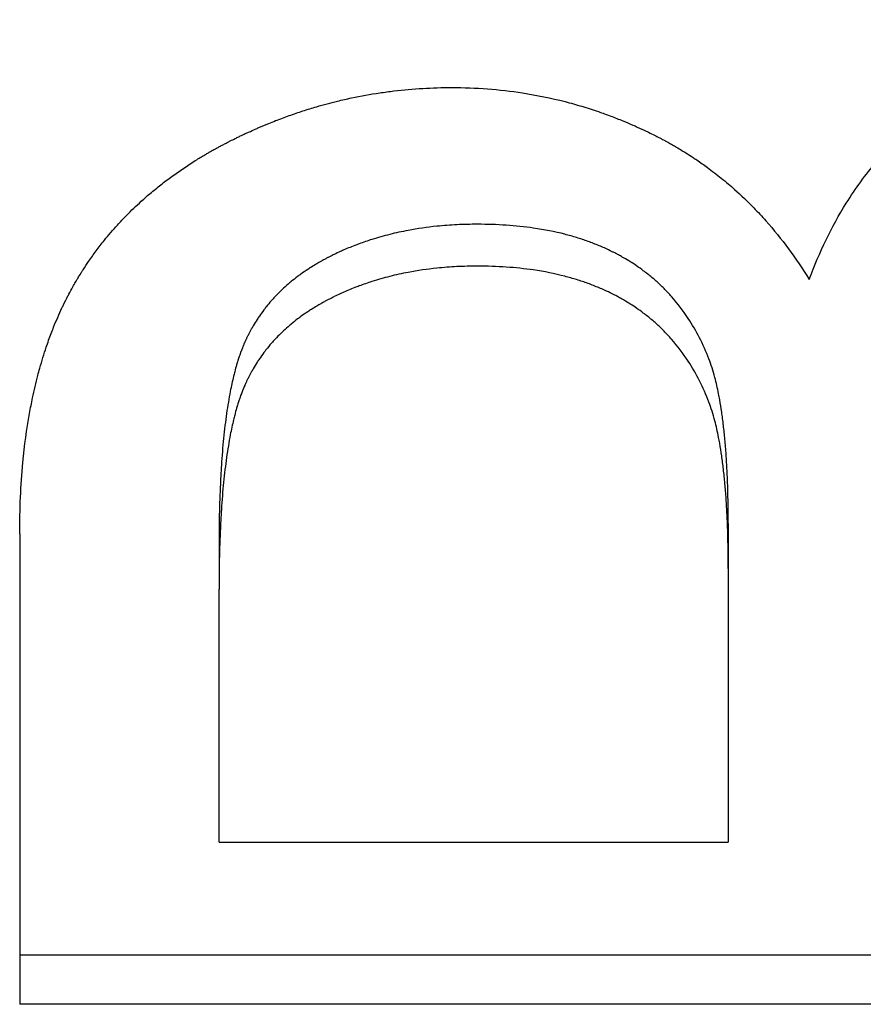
# Model space of a CAD drawing. Extents: x 0 to 197, y -1 to 1.
# Tile 1 of 9: x 0.63 to 0.75, y -0.701 to -0.561. Entities that reach past the tile are written whole.
import ezdxf

# ---------------------------------------------------------------- set-up
doc = ezdxf.new("R2010")
doc.units = 0
doc.header["$MEASUREMENT"] = 0
doc.layers.get('0').update_dxf_attribs({"linetype": 'CONTINUOUS'})

msp = doc.modelspace()

# ---------------------------------------------------------------- linework, layer by layer
for p, q in [((0.73088, -0.63261), (0.73088, -0.639)), ((0.63009, -0.63406), (0.63009, -0.701)), ((0.65845, -0.63553), (0.65845, -0.64195)), ((0.73088, -0.639), (0.73088, -0.67795)), ((0.65845, -0.67795), (0.65845, -0.64195)), ((0.65845, -0.67795), (0.73088, -0.67795)), ((0.87009, -0.701), (0.63009, -0.701))]:
    msp.add_line(p, q)
for points, knots in [([(0.74241, -0.5979), (0.74312, -0.59595), (0.74391, -0.59406), (0.74479, -0.59225), (0.74567, -0.59044), (0.74663, -0.5887), (0.74767, -0.58703), (0.74898, -0.58495), (0.75041, -0.58298), (0.75197, -0.58112), (0.75229, -0.58075), (0.75261, -0.58039), (0.75293, -0.58003), (0.75357, -0.5793), (0.75424, -0.5786), (0.75493, -0.57791), (0.75527, -0.57757), (0.75562, -0.57723), (0.75598, -0.5769), (0.75651, -0.5764), (0.75705, -0.57591), (0.7576, -0.57543), (0.75816, -0.57495), (0.75873, -0.57448), (0.7593, -0.57402), (0.75988, -0.57357), (0.76047, -0.57312), (0.76107, -0.57268), (0.76127, -0.57254), (0.76148, -0.57239), (0.76168, -0.57225), (0.76198, -0.57204), (0.76229, -0.57182), (0.7626, -0.57162), (0.7627, -0.57155), (0.76281, -0.57148), (0.76291, -0.57141), (0.76338, -0.5711), (0.76386, -0.57079), (0.76434, -0.57049), (0.7645, -0.57039), (0.76466, -0.57029), (0.76482, -0.57019), (0.76514, -0.57), (0.76547, -0.56981), (0.76579, -0.56962), (0.76612, -0.56943), (0.76645, -0.56924), (0.76678, -0.56905), (0.767, -0.56893), (0.76722, -0.56881), (0.76744, -0.56869), (0.76788, -0.56845), (0.76833, -0.56822), (0.76878, -0.56799), (0.769, -0.56787), (0.76923, -0.56776), (0.76946, -0.56765), (0.76991, -0.56743), (0.77037, -0.56721), (0.77083, -0.567), (0.77106, -0.56689), (0.77129, -0.56679), (0.77152, -0.56668), (0.77221, -0.56637), (0.77291, -0.56608), (0.77362, -0.56579), (0.7741, -0.5656), (0.77457, -0.56542), (0.77505, -0.56524), (0.77601, -0.56488), (0.77698, -0.56454), (0.77797, -0.56423), (0.77846, -0.56407), (0.77895, -0.56392), (0.77945, -0.56378), (0.78095, -0.56334), (0.78248, -0.56296), (0.78403, -0.56262), (0.78507, -0.5624), (0.78612, -0.56219), (0.78718, -0.56201), (0.78931, -0.56166), (0.79149, -0.56139), (0.79372, -0.56121), (0.79596, -0.56103), (0.79824, -0.56094), (0.80058, -0.56094)], [0, 0, 0, 0, 0.166667, 0.166667, 0.166667, 0.333333, 0.333333, 0.333333, 0.541667, 0.541667, 0.541667, 0.583333, 0.583333, 0.583333, 0.666667, 0.666667, 0.666667, 0.708333, 0.708333, 0.708333, 0.770833, 0.770833, 0.770833, 0.833333, 0.833333, 0.833333, 0.895833, 0.895833, 0.895833, 0.916667, 0.916667, 0.916667, 0.947917, 0.947917, 0.947917, 0.958333, 0.958333, 0.958333, 1.005208, 1.005208, 1.005208, 1.020833, 1.020833, 1.020833, 1.052083, 1.052083, 1.052083, 1.083333, 1.083333, 1.083333, 1.104167, 1.104167, 1.104167, 1.145833, 1.145833, 1.145833, 1.166667, 1.166667, 1.166667, 1.208333, 1.208333, 1.208333, 1.229167, 1.229167, 1.229167, 1.291667, 1.291667, 1.291667, 1.333333, 1.333333, 1.333333, 1.416667, 1.416667, 1.416667, 1.458333, 1.458333, 1.458333, 1.583333, 1.583333, 1.583333, 1.666667, 1.666667, 1.666667, 1.833333, 1.833333, 1.833333, 2, 2, 2, 2]), ([(0.63009, -0.63406), (0.63009, -0.6323), (0.63013, -0.63057), (0.63021, -0.62888), (0.63028, -0.62719), (0.6304, -0.62554), (0.63055, -0.62392), (0.63078, -0.62151), (0.63109, -0.61918), (0.63149, -0.61695), (0.63163, -0.6162), (0.63177, -0.61547), (0.63192, -0.61474), (0.63215, -0.61365), (0.6324, -0.61259), (0.63267, -0.61155), (0.63276, -0.6112), (0.63285, -0.61086), (0.63295, -0.61052), (0.63324, -0.60949), (0.63354, -0.60849), (0.63387, -0.60752), (0.63409, -0.60687), (0.63432, -0.60622), (0.63456, -0.60559), (0.63468, -0.60528), (0.6348, -0.60497), (0.63492, -0.60466), (0.63511, -0.60419), (0.6353, -0.60373), (0.6355, -0.60328), (0.63569, -0.60283), (0.63589, -0.60238), (0.6361, -0.60194), (0.63617, -0.60179), (0.63624, -0.60165), (0.63631, -0.6015), (0.63652, -0.60107), (0.63674, -0.60064), (0.63696, -0.60021), (0.637, -0.60014), (0.63703, -0.60007), (0.63707, -0.6), (0.63726, -0.59965), (0.63745, -0.5993), (0.63764, -0.59895), (0.63768, -0.59889), (0.63772, -0.59882), (0.63776, -0.59875), (0.63787, -0.59854), (0.63799, -0.59834), (0.63811, -0.59813), (0.63819, -0.598), (0.63827, -0.59786), (0.63835, -0.59773), (0.63852, -0.59745), (0.63868, -0.59719), (0.63885, -0.59692), (0.63893, -0.59679), (0.63902, -0.59665), (0.6391, -0.59652), (0.63936, -0.59612), (0.63962, -0.59573), (0.63988, -0.59534), (0.64006, -0.59508), (0.64024, -0.59482), (0.64043, -0.59457), (0.64079, -0.59405), (0.64117, -0.59355), (0.64155, -0.59305), (0.64175, -0.5928), (0.64194, -0.59255), (0.64214, -0.59231), (0.64273, -0.59157), (0.64335, -0.59085), (0.64399, -0.59015), (0.64442, -0.58968), (0.64485, -0.58922), (0.6453, -0.58877), (0.64597, -0.58808), (0.64666, -0.58742), (0.64738, -0.58677), (0.64762, -0.58656), (0.64786, -0.58634), (0.6481, -0.58613), (0.64859, -0.5857), (0.64908, -0.58529), (0.64959, -0.58488), (0.64985, -0.58467), (0.6501, -0.58447), (0.65036, -0.58427), (0.65088, -0.58386), (0.65141, -0.58347), (0.65194, -0.58308), (0.65221, -0.58289), (0.65248, -0.5827), (0.65276, -0.58251), (0.65331, -0.58213), (0.65386, -0.58175), (0.65443, -0.58139), (0.65472, -0.5812), (0.655, -0.58102), (0.65529, -0.58085), (0.65572, -0.58058), (0.65616, -0.58031), (0.65661, -0.58005), (0.65676, -0.57997), (0.65691, -0.57988), (0.65706, -0.57979), (0.65728, -0.57967), (0.65751, -0.57954), (0.65773, -0.57941), (0.65781, -0.57937), (0.65788, -0.57933), (0.65796, -0.57929), (0.65811, -0.5792), (0.65827, -0.57912), (0.65842, -0.57904), (0.6585, -0.57899), (0.65857, -0.57895), (0.65865, -0.57891), (0.6588, -0.57883), (0.65896, -0.57875), (0.65911, -0.57867), (0.65919, -0.57863), (0.65927, -0.57858), (0.65935, -0.57854), (0.6595, -0.57846), (0.65966, -0.57838), (0.65982, -0.5783), (0.6599, -0.57826), (0.65997, -0.57822), (0.66005, -0.57818), (0.66029, -0.57806), (0.66053, -0.57795), (0.66076, -0.57783), (0.66092, -0.57775), (0.66108, -0.57767), (0.66124, -0.5776), (0.66131, -0.57756), (0.66139, -0.57752), (0.66147, -0.57748), (0.66171, -0.57737), (0.66195, -0.57726), (0.66218, -0.57715), (0.66234, -0.57707), (0.6625, -0.577), (0.66266, -0.57693), (0.66298, -0.57678), (0.6633, -0.57664), (0.66361, -0.5765), (0.66377, -0.57643), (0.66393, -0.57636), (0.66409, -0.57629), (0.66457, -0.57608), (0.66505, -0.57588), (0.66553, -0.57569), (0.66585, -0.57556), (0.66617, -0.57543), (0.66649, -0.5753), (0.66714, -0.57505), (0.66778, -0.57481), (0.66843, -0.57458), (0.66875, -0.57447), (0.66908, -0.57435), (0.6694, -0.57424), (0.67005, -0.57402), (0.6707, -0.57381), (0.67135, -0.57361), (0.67168, -0.57351), (0.67201, -0.57341), (0.67234, -0.57332), (0.67332, -0.57303), (0.67431, -0.57277), (0.6753, -0.57252), (0.67596, -0.57236), (0.67662, -0.57221), (0.67729, -0.57207), (0.67862, -0.57179), (0.67996, -0.57155), (0.6813, -0.57135), (0.68198, -0.57125), (0.68265, -0.57116), (0.68333, -0.57107), (0.68468, -0.57091), (0.68605, -0.57079), (0.68742, -0.57071), (0.68879, -0.57063), (0.69017, -0.57059), (0.69155, -0.57059)], [0, 0, 0, 0, 0.125, 0.125, 0.125, 0.25, 0.25, 0.25, 0.4375, 0.4375, 0.4375, 0.5, 0.5, 0.5, 0.59375, 0.59375, 0.59375, 0.625, 0.625, 0.625, 0.71875, 0.71875, 0.71875, 0.78125, 0.78125, 0.78125, 0.8125, 0.8125, 0.8125, 0.859375, 0.859375, 0.859375, 0.90625, 0.90625, 0.90625, 0.921875, 0.921875, 0.921875, 0.96875, 0.96875, 0.96875, 0.976562, 0.976562, 0.976562, 1.015625, 1.015625, 1.015625, 1.023438, 1.023438, 1.023438, 1.046875, 1.046875, 1.046875, 1.0625, 1.0625, 1.0625, 1.09375, 1.09375, 1.09375, 1.109375, 1.109375, 1.109375, 1.15625, 1.15625, 1.15625, 1.1875, 1.1875, 1.1875, 1.25, 1.25, 1.25, 1.28125, 1.28125, 1.28125, 1.375, 1.375, 1.375, 1.4375, 1.4375, 1.4375, 1.53125, 1.53125, 1.53125, 1.5625, 1.5625, 1.5625, 1.625, 1.625, 1.625, 1.65625, 1.65625, 1.65625, 1.71875, 1.71875, 1.71875, 1.75, 1.75, 1.75, 1.8125, 1.8125, 1.8125, 1.84375, 1.84375, 1.84375, 1.890625, 1.890625, 1.890625, 1.90625, 1.90625, 1.90625, 1.929688, 1.929688, 1.929688, 1.9375, 1.9375, 1.9375, 1.953125, 1.953125, 1.953125, 1.960938, 1.960938, 1.960938, 1.976562, 1.976562, 1.976562, 1.984375, 1.984375, 1.984375, 2, 2, 2, 2.007812, 2.007812, 2.007812, 2.03125, 2.03125, 2.03125, 2.046875, 2.046875, 2.046875, 2.054688, 2.054688, 2.054688, 2.078125, 2.078125, 2.078125, 2.09375, 2.09375, 2.09375, 2.125, 2.125, 2.125, 2.140625, 2.140625, 2.140625, 2.1875, 2.1875, 2.1875, 2.21875, 2.21875, 2.21875, 2.28125, 2.28125, 2.28125, 2.3125, 2.3125, 2.3125, 2.375, 2.375, 2.375, 2.40625, 2.40625, 2.40625, 2.5, 2.5, 2.5, 2.5625, 2.5625, 2.5625, 2.6875, 2.6875, 2.6875, 2.75, 2.75, 2.75, 2.875, 2.875, 2.875, 3, 3, 3, 3]), ([(0.69155, -0.57059), (0.69326, -0.57059), (0.69495, -0.57065), (0.69663, -0.57078), (0.6983, -0.57091), (0.69996, -0.5711), (0.7016, -0.57135), (0.70364, -0.57167), (0.70567, -0.57208), (0.70766, -0.57259), (0.70806, -0.5727), (0.70846, -0.5728), (0.70886, -0.57291), (0.70965, -0.57314), (0.71044, -0.57337), (0.71123, -0.57363), (0.71162, -0.57375), (0.71201, -0.57388), (0.71241, -0.57402), (0.71299, -0.57422), (0.71358, -0.57443), (0.71416, -0.57465), (0.71474, -0.57486), (0.71532, -0.57509), (0.71589, -0.57533), (0.71637, -0.57553), (0.71685, -0.57573), (0.71733, -0.57594), (0.71743, -0.57598), (0.71752, -0.57602), (0.71762, -0.57606), (0.71805, -0.57625), (0.71847, -0.57645), (0.7189, -0.57665), (0.71904, -0.57672), (0.71918, -0.57678), (0.71933, -0.57685), (0.71961, -0.57699), (0.71989, -0.57713), (0.72018, -0.57727), (0.72032, -0.57734), (0.72046, -0.57741), (0.7206, -0.57748), (0.72074, -0.57755), (0.72088, -0.57762), (0.72102, -0.57769), (0.72116, -0.57777), (0.7213, -0.57784), (0.72144, -0.57791), (0.72158, -0.57798), (0.72172, -0.57806), (0.72185, -0.57813), (0.7219, -0.57816), (0.72195, -0.57818), (0.72199, -0.57821), (0.72213, -0.57828), (0.72227, -0.57836), (0.7224, -0.57843), (0.7225, -0.57849), (0.72259, -0.57854), (0.72268, -0.57859), (0.72286, -0.57869), (0.72304, -0.57879), (0.72322, -0.5789), (0.72331, -0.57895), (0.7234, -0.579), (0.72349, -0.57906), (0.72376, -0.57921), (0.72403, -0.57937), (0.7243, -0.57954), (0.72447, -0.57965), (0.72465, -0.57976), (0.72483, -0.57987), (0.72518, -0.58009), (0.72553, -0.58031), (0.72588, -0.58054), (0.72605, -0.58066), (0.72622, -0.58077), (0.72639, -0.58089), (0.72691, -0.58124), (0.72742, -0.5816), (0.72792, -0.58197), (0.72825, -0.58221), (0.72858, -0.58246), (0.72891, -0.58271), (0.72957, -0.58322), (0.73022, -0.58374), (0.73085, -0.58428), (0.73117, -0.58455), (0.73148, -0.58482), (0.73179, -0.5851), (0.73272, -0.58593), (0.73363, -0.5868), (0.73451, -0.5877), (0.73509, -0.5883), (0.73567, -0.58892), (0.73623, -0.58956), (0.73735, -0.59082), (0.73843, -0.59215), (0.73946, -0.59354), (0.74049, -0.59494), (0.74147, -0.59639), (0.74241, -0.5979)], [0, 0, 0, 0, 0.166667, 0.166667, 0.166667, 0.333333, 0.333333, 0.333333, 0.541667, 0.541667, 0.541667, 0.583333, 0.583333, 0.583333, 0.666667, 0.666667, 0.666667, 0.708333, 0.708333, 0.708333, 0.770833, 0.770833, 0.770833, 0.833333, 0.833333, 0.833333, 0.885417, 0.885417, 0.885417, 0.895833, 0.895833, 0.895833, 0.942708, 0.942708, 0.942708, 0.958333, 0.958333, 0.958333, 0.989583, 0.989583, 0.989583, 1.005208, 1.005208, 1.005208, 1.020833, 1.020833, 1.020833, 1.036458, 1.036458, 1.036458, 1.052083, 1.052083, 1.052083, 1.057292, 1.057292, 1.057292, 1.072917, 1.072917, 1.072917, 1.083333, 1.083333, 1.083333, 1.104167, 1.104167, 1.104167, 1.114583, 1.114583, 1.114583, 1.145833, 1.145833, 1.145833, 1.166667, 1.166667, 1.166667, 1.208333, 1.208333, 1.208333, 1.229167, 1.229167, 1.229167, 1.291667, 1.291667, 1.291667, 1.333333, 1.333333, 1.333333, 1.416667, 1.416667, 1.416667, 1.458333, 1.458333, 1.458333, 1.583333, 1.583333, 1.583333, 1.666667, 1.666667, 1.666667, 1.833333, 1.833333, 1.833333, 2, 2, 2, 2]), ([(0.69521, -0.59004), (0.69422, -0.59004), (0.69325, -0.59006), (0.69229, -0.59011), (0.69132, -0.59016), (0.69038, -0.59023), (0.68945, -0.59032), (0.68805, -0.59047), (0.68668, -0.59066), (0.68535, -0.59091), (0.68491, -0.591), (0.68447, -0.59109), (0.68403, -0.59118), (0.68316, -0.59137), (0.6823, -0.59159), (0.68146, -0.59182), (0.68104, -0.59194), (0.68062, -0.59207), (0.6802, -0.5922), (0.67958, -0.5924), (0.67897, -0.59261), (0.67837, -0.59283), (0.67816, -0.5929), (0.67796, -0.59298), (0.67776, -0.59306), (0.67716, -0.59329), (0.67657, -0.59353), (0.67599, -0.59379), (0.67589, -0.59384), (0.6758, -0.59388), (0.6757, -0.59392), (0.67541, -0.59405), (0.67512, -0.59419), (0.67484, -0.59433), (0.67479, -0.59435), (0.67474, -0.59437), (0.67469, -0.5944), (0.67446, -0.59451), (0.67422, -0.59463), (0.67399, -0.59475), (0.67394, -0.59477), (0.67389, -0.5948), (0.67385, -0.59482), (0.67371, -0.5949), (0.67357, -0.59497), (0.67343, -0.59504), (0.67334, -0.59509), (0.67325, -0.59514), (0.67316, -0.59519), (0.67311, -0.59522), (0.67307, -0.59524), (0.67302, -0.59527), (0.67289, -0.59534), (0.67275, -0.59542), (0.67262, -0.5955), (0.67253, -0.59555), (0.67244, -0.5956), (0.67236, -0.59565), (0.67209, -0.59581), (0.67183, -0.59596), (0.67158, -0.59613), (0.67141, -0.59623), (0.67124, -0.59634), (0.67107, -0.59645), (0.67074, -0.59667), (0.67041, -0.5969), (0.6701, -0.59712), (0.66994, -0.59724), (0.66978, -0.59736), (0.66962, -0.59747), (0.66931, -0.59771), (0.66901, -0.59795), (0.66871, -0.59819), (0.66857, -0.59831), (0.66842, -0.59844), (0.66827, -0.59856), (0.66799, -0.59881), (0.6677, -0.59906), (0.66743, -0.59932), (0.66729, -0.59945), (0.66716, -0.59958), (0.66703, -0.59971), (0.66676, -0.59998), (0.6665, -0.60025), (0.66625, -0.60052), (0.66612, -0.60066), (0.666, -0.60079), (0.66588, -0.60093), (0.66563, -0.60121), (0.66539, -0.60149), (0.66516, -0.60178), (0.66505, -0.60193), (0.66494, -0.60207), (0.66483, -0.60222), (0.6646, -0.60251), (0.66439, -0.60281), (0.66418, -0.60311), (0.66408, -0.60326), (0.66398, -0.60342), (0.66388, -0.60357), (0.66368, -0.60388), (0.66348, -0.60419), (0.6633, -0.6045), (0.66321, -0.60466), (0.66311, -0.60482), (0.66303, -0.60498), (0.66289, -0.60523), (0.66276, -0.60547), (0.66264, -0.60572), (0.6626, -0.6058), (0.66255, -0.60588), (0.66251, -0.60596), (0.66245, -0.60609), (0.66239, -0.60621), (0.66233, -0.60634), (0.66231, -0.60638), (0.66229, -0.60642), (0.66227, -0.60646), (0.66224, -0.60655), (0.6622, -0.60663), (0.66216, -0.60672), (0.66214, -0.60676), (0.66212, -0.6068), (0.6621, -0.60684), (0.66206, -0.60693), (0.66203, -0.60701), (0.66199, -0.6071), (0.66197, -0.60714), (0.66195, -0.60719), (0.66194, -0.60723), (0.6619, -0.60731), (0.66186, -0.6074), (0.66183, -0.60749), (0.66181, -0.60753), (0.66179, -0.60757), (0.66178, -0.60762), (0.66174, -0.6077), (0.66171, -0.60779), (0.66167, -0.60788), (0.66166, -0.60793), (0.66164, -0.60797), (0.66162, -0.60802), (0.66159, -0.60811), (0.66155, -0.6082), (0.66152, -0.60829), (0.6615, -0.60834), (0.66149, -0.60838), (0.66147, -0.60843), (0.66142, -0.60857), (0.66137, -0.60871), (0.66132, -0.60885), (0.66129, -0.60895), (0.66126, -0.60905), (0.66122, -0.60914), (0.66116, -0.60934), (0.6611, -0.60954), (0.66104, -0.60974), (0.66101, -0.60984), (0.66097, -0.60995), (0.66094, -0.61005), (0.66085, -0.61036), (0.66077, -0.61068), (0.66068, -0.61101), (0.66062, -0.61123), (0.66057, -0.61145), (0.66051, -0.61167), (0.66035, -0.61235), (0.66019, -0.61306), (0.66004, -0.61381), (0.65995, -0.61431), (0.65986, -0.61482), (0.65977, -0.61534), (0.65959, -0.6164), (0.65943, -0.61751), (0.65929, -0.61868), (0.65922, -0.61927), (0.65915, -0.61987), (0.65909, -0.62049), (0.65897, -0.62172), (0.65886, -0.62301), (0.65878, -0.62435), (0.65873, -0.62503), (0.65869, -0.62572), (0.65866, -0.62642), (0.65859, -0.62782), (0.65853, -0.62929), (0.6585, -0.63081), (0.65846, -0.63233), (0.65845, -0.6339), (0.65845, -0.63553)], [0, 0, 0, 0, 0.125, 0.125, 0.125, 0.25, 0.25, 0.25, 0.4375, 0.4375, 0.4375, 0.5, 0.5, 0.5, 0.625, 0.625, 0.625, 0.6875, 0.6875, 0.6875, 0.78125, 0.78125, 0.78125, 0.8125, 0.8125, 0.8125, 0.90625, 0.90625, 0.90625, 0.921875, 0.921875, 0.921875, 0.96875, 0.96875, 0.96875, 0.976562, 0.976562, 0.976562, 1.015625, 1.015625, 1.015625, 1.023438, 1.023438, 1.023438, 1.046875, 1.046875, 1.046875, 1.0625, 1.0625, 1.0625, 1.070312, 1.070312, 1.070312, 1.09375, 1.09375, 1.09375, 1.109375, 1.109375, 1.109375, 1.15625, 1.15625, 1.15625, 1.1875, 1.1875, 1.1875, 1.25, 1.25, 1.25, 1.28125, 1.28125, 1.28125, 1.34375, 1.34375, 1.34375, 1.375, 1.375, 1.375, 1.4375, 1.4375, 1.4375, 1.46875, 1.46875, 1.46875, 1.53125, 1.53125, 1.53125, 1.5625, 1.5625, 1.5625, 1.625, 1.625, 1.625, 1.65625, 1.65625, 1.65625, 1.71875, 1.71875, 1.71875, 1.75, 1.75, 1.75, 1.8125, 1.8125, 1.8125, 1.84375, 1.84375, 1.84375, 1.890625, 1.890625, 1.890625, 1.90625, 1.90625, 1.90625, 1.929688, 1.929688, 1.929688, 1.9375, 1.9375, 1.9375, 1.953125, 1.953125, 1.953125, 1.960938, 1.960938, 1.960938, 1.976562, 1.976562, 1.976562, 1.984375, 1.984375, 1.984375, 2, 2, 2, 2.007812, 2.007812, 2.007812, 2.023438, 2.023438, 2.023438, 2.03125, 2.03125, 2.03125, 2.046875, 2.046875, 2.046875, 2.054688, 2.054688, 2.054688, 2.078125, 2.078125, 2.078125, 2.09375, 2.09375, 2.09375, 2.125, 2.125, 2.125, 2.140625, 2.140625, 2.140625, 2.1875, 2.1875, 2.1875, 2.21875, 2.21875, 2.21875, 2.3125, 2.3125, 2.3125, 2.375, 2.375, 2.375, 2.5, 2.5, 2.5, 2.5625, 2.5625, 2.5625, 2.6875, 2.6875, 2.6875, 2.75, 2.75, 2.75, 2.875, 2.875, 2.875, 3, 3, 3, 3]), ([(0.72814, -0.6092), (0.72773, -0.60815), (0.72728, -0.60715), (0.72679, -0.60618), (0.7263, -0.60522), (0.72576, -0.6043), (0.72518, -0.60342), (0.72446, -0.60232), (0.72367, -0.60128), (0.72281, -0.60032), (0.72264, -0.60012), (0.72246, -0.59993), (0.72228, -0.59974), (0.72193, -0.59937), (0.72157, -0.599), (0.72119, -0.59865), (0.721, -0.59847), (0.72081, -0.59829), (0.72062, -0.59812), (0.72023, -0.59778), (0.71983, -0.59744), (0.71942, -0.59712), (0.71922, -0.59696), (0.71901, -0.5968), (0.7188, -0.59664), (0.71849, -0.59641), (0.71817, -0.59618), (0.71784, -0.59596), (0.71757, -0.59577), (0.71729, -0.59559), (0.71701, -0.59541), (0.71668, -0.5952), (0.71633, -0.595), (0.71598, -0.5948), (0.71593, -0.59476), (0.71587, -0.59473), (0.71581, -0.5947), (0.71563, -0.5946), (0.71546, -0.5945), (0.71528, -0.5944), (0.7151, -0.59431), (0.71492, -0.59421), (0.71474, -0.59412), (0.71462, -0.59406), (0.7145, -0.594), (0.71438, -0.59394), (0.71401, -0.59376), (0.71364, -0.59358), (0.71326, -0.59341), (0.71301, -0.5933), (0.71276, -0.59319), (0.7125, -0.59309), (0.71199, -0.59287), (0.71147, -0.59267), (0.71094, -0.59248), (0.71067, -0.59238), (0.7104, -0.59229), (0.71013, -0.5922), (0.70959, -0.59202), (0.70904, -0.59185), (0.70848, -0.59169), (0.7082, -0.59161), (0.70791, -0.59154), (0.70763, -0.59146), (0.7062, -0.5911), (0.7047, -0.5908), (0.70315, -0.59058), (0.70066, -0.59022), (0.69802, -0.59004), (0.69521, -0.59004)], [0, 0, 0, 0, 0.166667, 0.166667, 0.166667, 0.333333, 0.333333, 0.333333, 0.541667, 0.541667, 0.541667, 0.583333, 0.583333, 0.583333, 0.666667, 0.666667, 0.666667, 0.708333, 0.708333, 0.708333, 0.791667, 0.791667, 0.791667, 0.833333, 0.833333, 0.833333, 0.895833, 0.895833, 0.895833, 0.947917, 0.947917, 0.947917, 1.010417, 1.010417, 1.010417, 1.020833, 1.020833, 1.020833, 1.052083, 1.052083, 1.052083, 1.083333, 1.083333, 1.083333, 1.104167, 1.104167, 1.104167, 1.166667, 1.166667, 1.166667, 1.208333, 1.208333, 1.208333, 1.291667, 1.291667, 1.291667, 1.333333, 1.333333, 1.333333, 1.416667, 1.416667, 1.416667, 1.458333, 1.458333, 1.458333, 1.666667, 1.666667, 1.666667, 2, 2, 2, 2]), ([(0.69521, -0.596), (0.69422, -0.596), (0.69325, -0.59602), (0.69229, -0.59607), (0.69132, -0.59612), (0.69038, -0.59619), (0.68945, -0.59629), (0.68805, -0.59643), (0.68668, -0.59663), (0.68535, -0.59688), (0.68491, -0.59697), (0.68447, -0.59706), (0.68403, -0.59715), (0.68316, -0.59735), (0.6823, -0.59756), (0.68146, -0.5978), (0.68104, -0.59792), (0.68062, -0.59805), (0.6802, -0.59818), (0.67958, -0.59838), (0.67897, -0.59859), (0.67837, -0.59882), (0.67816, -0.59889), (0.67796, -0.59897), (0.67776, -0.59905), (0.67716, -0.59928), (0.67657, -0.59953), (0.67599, -0.59979), (0.67589, -0.59983), (0.6758, -0.59988), (0.6757, -0.59992), (0.67541, -0.60005), (0.67512, -0.60019), (0.67484, -0.60033), (0.67479, -0.60035), (0.67474, -0.60038), (0.67469, -0.6004), (0.67446, -0.60052), (0.67422, -0.60064), (0.67399, -0.60076), (0.67394, -0.60078), (0.67389, -0.60081), (0.67385, -0.60083), (0.67371, -0.60091), (0.67357, -0.60098), (0.67343, -0.60105), (0.67334, -0.6011), (0.67325, -0.60115), (0.67316, -0.6012), (0.67311, -0.60123), (0.67307, -0.60125), (0.67302, -0.60128), (0.67289, -0.60136), (0.67275, -0.60143), (0.67262, -0.60151), (0.67253, -0.60156), (0.67244, -0.60161), (0.67236, -0.60167), (0.67209, -0.60182), (0.67183, -0.60198), (0.67158, -0.60215), (0.67141, -0.60226), (0.67124, -0.60236), (0.67107, -0.60248), (0.67074, -0.6027), (0.67041, -0.60292), (0.6701, -0.60316), (0.66994, -0.60327), (0.66978, -0.60339), (0.66962, -0.60351), (0.66931, -0.60374), (0.66901, -0.60399), (0.66871, -0.60423), (0.66857, -0.60436), (0.66842, -0.60448), (0.66827, -0.60461), (0.66799, -0.60486), (0.6677, -0.60511), (0.66743, -0.60538), (0.66729, -0.60551), (0.66716, -0.60564), (0.66703, -0.60577), (0.66676, -0.60604), (0.6665, -0.60631), (0.66625, -0.60659), (0.66612, -0.60672), (0.666, -0.60686), (0.66588, -0.607), (0.66563, -0.60728), (0.66539, -0.60757), (0.66516, -0.60786), (0.66505, -0.60801), (0.66494, -0.60815), (0.66483, -0.6083), (0.6646, -0.6086), (0.66439, -0.6089), (0.66418, -0.6092), (0.66408, -0.60936), (0.66398, -0.60951), (0.66388, -0.60967), (0.66368, -0.60998), (0.66348, -0.61029), (0.6633, -0.61061), (0.66321, -0.61077), (0.66311, -0.61093), (0.66303, -0.61109), (0.66289, -0.61134), (0.66276, -0.61158), (0.66264, -0.61183), (0.6626, -0.61192), (0.66255, -0.612), (0.66251, -0.61208), (0.66245, -0.61221), (0.66239, -0.61234), (0.66233, -0.61246), (0.66231, -0.6125), (0.66229, -0.61255), (0.66227, -0.61259), (0.66224, -0.61267), (0.6622, -0.61276), (0.66216, -0.61285), (0.66214, -0.61289), (0.66212, -0.61293), (0.6621, -0.61297), (0.66206, -0.61306), (0.66203, -0.61315), (0.66199, -0.61323), (0.66197, -0.61328), (0.66195, -0.61332), (0.66194, -0.61336), (0.6619, -0.61345), (0.66186, -0.61354), (0.66183, -0.61362), (0.66181, -0.61367), (0.66179, -0.61371), (0.66178, -0.61375), (0.66174, -0.61384), (0.66171, -0.61393), (0.66167, -0.61402), (0.66166, -0.61407), (0.66164, -0.61411), (0.66162, -0.61416), (0.66159, -0.61425), (0.66155, -0.61434), (0.66152, -0.61443), (0.6615, -0.61448), (0.66149, -0.61453), (0.66147, -0.61457), (0.66142, -0.61472), (0.66137, -0.61486), (0.66132, -0.615), (0.66129, -0.6151), (0.66126, -0.6152), (0.66122, -0.6153), (0.66116, -0.61549), (0.6611, -0.6157), (0.66104, -0.6159), (0.66101, -0.616), (0.66097, -0.61611), (0.66094, -0.61621), (0.66085, -0.61653), (0.66077, -0.61685), (0.66068, -0.61718), (0.66062, -0.6174), (0.66057, -0.61762), (0.66051, -0.61785), (0.66035, -0.61854), (0.66019, -0.61926), (0.66004, -0.62001), (0.65995, -0.62051), (0.65986, -0.62103), (0.65977, -0.62156), (0.65959, -0.62262), (0.65943, -0.62375), (0.65929, -0.62493), (0.65922, -0.62553), (0.65915, -0.62613), (0.65909, -0.62675), (0.65897, -0.628), (0.65886, -0.6293), (0.65878, -0.63066), (0.65873, -0.63134), (0.65869, -0.63204), (0.65866, -0.63275), (0.65859, -0.63417), (0.65853, -0.63564), (0.6585, -0.63718), (0.65846, -0.63871), (0.65845, -0.6403), (0.65845, -0.64195)], [0, 0, 0, 0, 0.125, 0.125, 0.125, 0.25, 0.25, 0.25, 0.4375, 0.4375, 0.4375, 0.5, 0.5, 0.5, 0.625, 0.625, 0.625, 0.6875, 0.6875, 0.6875, 0.78125, 0.78125, 0.78125, 0.8125, 0.8125, 0.8125, 0.90625, 0.90625, 0.90625, 0.921875, 0.921875, 0.921875, 0.96875, 0.96875, 0.96875, 0.976562, 0.976562, 0.976562, 1.015625, 1.015625, 1.015625, 1.023438, 1.023438, 1.023438, 1.046875, 1.046875, 1.046875, 1.0625, 1.0625, 1.0625, 1.070312, 1.070312, 1.070312, 1.09375, 1.09375, 1.09375, 1.109375, 1.109375, 1.109375, 1.15625, 1.15625, 1.15625, 1.1875, 1.1875, 1.1875, 1.25, 1.25, 1.25, 1.28125, 1.28125, 1.28125, 1.34375, 1.34375, 1.34375, 1.375, 1.375, 1.375, 1.4375, 1.4375, 1.4375, 1.46875, 1.46875, 1.46875, 1.53125, 1.53125, 1.53125, 1.5625, 1.5625, 1.5625, 1.625, 1.625, 1.625, 1.65625, 1.65625, 1.65625, 1.71875, 1.71875, 1.71875, 1.75, 1.75, 1.75, 1.8125, 1.8125, 1.8125, 1.84375, 1.84375, 1.84375, 1.890625, 1.890625, 1.890625, 1.90625, 1.90625, 1.90625, 1.929688, 1.929688, 1.929688, 1.9375, 1.9375, 1.9375, 1.953125, 1.953125, 1.953125, 1.960938, 1.960938, 1.960938, 1.976562, 1.976562, 1.976562, 1.984375, 1.984375, 1.984375, 2, 2, 2, 2.007812, 2.007812, 2.007812, 2.023438, 2.023438, 2.023438, 2.03125, 2.03125, 2.03125, 2.046875, 2.046875, 2.046875, 2.054688, 2.054688, 2.054688, 2.078125, 2.078125, 2.078125, 2.09375, 2.09375, 2.09375, 2.125, 2.125, 2.125, 2.140625, 2.140625, 2.140625, 2.1875, 2.1875, 2.1875, 2.21875, 2.21875, 2.21875, 2.3125, 2.3125, 2.3125, 2.375, 2.375, 2.375, 2.5, 2.5, 2.5, 2.5625, 2.5625, 2.5625, 2.6875, 2.6875, 2.6875, 2.75, 2.75, 2.75, 2.875, 2.875, 2.875, 3, 3, 3, 3]), ([(0.72814, -0.61535), (0.72773, -0.6143), (0.72728, -0.61328), (0.72679, -0.61231), (0.7263, -0.61133), (0.72576, -0.6104), (0.72518, -0.60951), (0.72446, -0.6084), (0.72367, -0.60736), (0.72281, -0.60638), (0.72264, -0.60618), (0.72246, -0.60599), (0.72228, -0.6058), (0.72193, -0.60542), (0.72157, -0.60505), (0.72119, -0.60469), (0.721, -0.60451), (0.72081, -0.60434), (0.72062, -0.60416), (0.72023, -0.60381), (0.71983, -0.60348), (0.71942, -0.60315), (0.71922, -0.60299), (0.71901, -0.60283), (0.7188, -0.60267), (0.71849, -0.60243), (0.71817, -0.6022), (0.71784, -0.60198), (0.71757, -0.60179), (0.71729, -0.60161), (0.71701, -0.60143), (0.71668, -0.60121), (0.71633, -0.60101), (0.71598, -0.6008), (0.71593, -0.60077), (0.71587, -0.60074), (0.71581, -0.6007), (0.71563, -0.6006), (0.71546, -0.60051), (0.71528, -0.60041), (0.7151, -0.60031), (0.71492, -0.60022), (0.71474, -0.60012), (0.71462, -0.60006), (0.7145, -0.6), (0.71438, -0.59994), (0.71401, -0.59976), (0.71364, -0.59958), (0.71326, -0.59941), (0.71301, -0.59929), (0.71276, -0.59918), (0.7125, -0.59908), (0.71199, -0.59886), (0.71147, -0.59866), (0.71094, -0.59846), (0.71067, -0.59837), (0.7104, -0.59827), (0.71013, -0.59818), (0.70959, -0.598), (0.70904, -0.59783), (0.70848, -0.59767), (0.7082, -0.59759), (0.70791, -0.59751), (0.70763, -0.59744), (0.7062, -0.59707), (0.7047, -0.59677), (0.70315, -0.59654), (0.70066, -0.59618), (0.69802, -0.596), (0.69521, -0.596)], [0, 0, 0, 0, 0.166667, 0.166667, 0.166667, 0.333333, 0.333333, 0.333333, 0.541667, 0.541667, 0.541667, 0.583333, 0.583333, 0.583333, 0.666667, 0.666667, 0.666667, 0.708333, 0.708333, 0.708333, 0.791667, 0.791667, 0.791667, 0.833333, 0.833333, 0.833333, 0.895833, 0.895833, 0.895833, 0.947917, 0.947917, 0.947917, 1.010417, 1.010417, 1.010417, 1.020833, 1.020833, 1.020833, 1.052083, 1.052083, 1.052083, 1.083333, 1.083333, 1.083333, 1.104167, 1.104167, 1.104167, 1.166667, 1.166667, 1.166667, 1.208333, 1.208333, 1.208333, 1.291667, 1.291667, 1.291667, 1.333333, 1.333333, 1.333333, 1.416667, 1.416667, 1.416667, 1.458333, 1.458333, 1.458333, 1.666667, 1.666667, 1.666667, 2, 2, 2, 2]), ([(0.73088, -0.63261), (0.73088, -0.63082), (0.73086, -0.6291), (0.73081, -0.62747), (0.7308, -0.62706), (0.73078, -0.62666), (0.73077, -0.62626), (0.73073, -0.62546), (0.7307, -0.62468), (0.73065, -0.62393), (0.73063, -0.62355), (0.7306, -0.62318), (0.73058, -0.62281), (0.73053, -0.62207), (0.73047, -0.62136), (0.73041, -0.62067), (0.73038, -0.62032), (0.73034, -0.61998), (0.73031, -0.61964), (0.73024, -0.61897), (0.73016, -0.61832), (0.73008, -0.61769), (0.73004, -0.61737), (0.72999, -0.61706), (0.72995, -0.61676), (0.72986, -0.61615), (0.72977, -0.61556), (0.72966, -0.61499), (0.72961, -0.61471), (0.72956, -0.61443), (0.72951, -0.61415), (0.72935, -0.61333), (0.72917, -0.61256), (0.72898, -0.61184), (0.72872, -0.61087), (0.72845, -0.60999), (0.72814, -0.6092)], [0, 0, 0, 0, 0.166667, 0.166667, 0.166667, 0.208333, 0.208333, 0.208333, 0.291667, 0.291667, 0.291667, 0.333333, 0.333333, 0.333333, 0.416667, 0.416667, 0.416667, 0.458333, 0.458333, 0.458333, 0.541667, 0.541667, 0.541667, 0.583333, 0.583333, 0.583333, 0.666667, 0.666667, 0.666667, 0.708333, 0.708333, 0.708333, 0.833333, 0.833333, 0.833333, 1, 1, 1, 1]), ([(0.73088, -0.639), (0.73088, -0.63719), (0.73086, -0.63546), (0.73081, -0.63381), (0.7308, -0.63339), (0.73078, -0.63299), (0.73077, -0.63258), (0.73073, -0.63178), (0.7307, -0.63099), (0.73065, -0.63023), (0.73063, -0.62985), (0.7306, -0.62947), (0.73058, -0.6291), (0.73053, -0.62836), (0.73047, -0.62764), (0.73041, -0.62694), (0.73038, -0.62659), (0.73034, -0.62624), (0.73031, -0.6259), (0.73024, -0.62522), (0.73016, -0.62456), (0.73008, -0.62393), (0.73004, -0.62361), (0.72999, -0.62329), (0.72995, -0.62299), (0.72986, -0.62237), (0.72977, -0.62177), (0.72966, -0.6212), (0.72961, -0.62091), (0.72956, -0.62063), (0.72951, -0.62036), (0.72935, -0.61953), (0.72917, -0.61875), (0.72898, -0.61802), (0.72872, -0.61704), (0.72845, -0.61616), (0.72814, -0.61535)], [0, 0, 0, 0, 0.166667, 0.166667, 0.166667, 0.208333, 0.208333, 0.208333, 0.291667, 0.291667, 0.291667, 0.333333, 0.333333, 0.333333, 0.416667, 0.416667, 0.416667, 0.458333, 0.458333, 0.458333, 0.541667, 0.541667, 0.541667, 0.583333, 0.583333, 0.583333, 0.666667, 0.666667, 0.666667, 0.708333, 0.708333, 0.708333, 0.833333, 0.833333, 0.833333, 1, 1, 1, 1])]:
    msp.add_open_spline(points, degree=3, knots=knots)
msp.add_open_spline([(0.87009, -0.69399), (0.79009, -0.69399), (0.71009, -0.69399), (0.63009, -0.69399)], degree=3)

doc.saveas('drawing.dxf')
